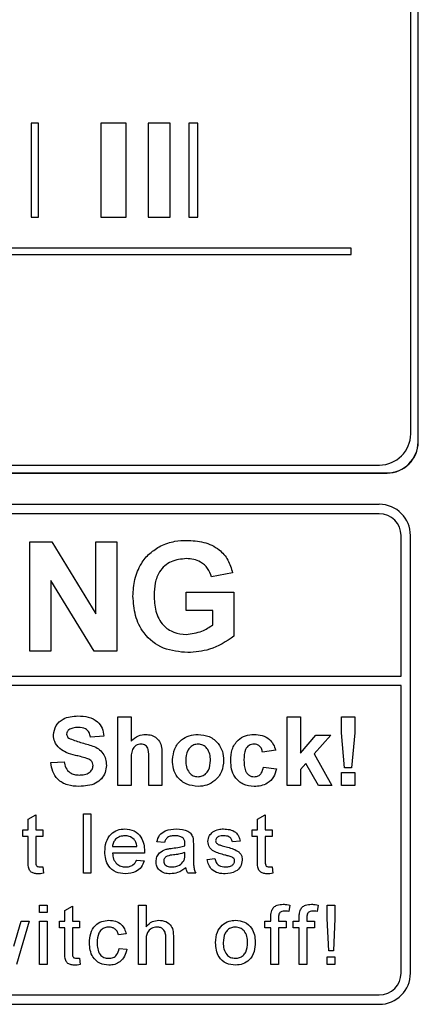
# Paper-space layout 'Blatt3' of a CAD drawing. Header units: millimetres. Extents: x 5 to 418, y 2 to 292.
# Tile 34 of 93: x 114.18 to 116.3, y 198.79 to 204.04. Entities that reach past the tile are written whole.
import ezdxf

# ---------------------------------------------------------------- set-up
doc = ezdxf.new("R2010")
doc.units = ezdxf.units.MM

psp = doc.layouts.new('Blatt3')

# ---------------------------------------------------------------- linework, layer by layer
at = {"color": 7, "linetype": 'Continuous', "lineweight": 25}
for p, q in [((116.264, 201.8325), (116.264, 208.4992)), ((116.3033, 201.7897), (116.3033, 208.5397)), ((116.3045, 201.7897), (116.3045, 208.5397)), ((114.2806, 203.4886), (114.241, 203.4886)), ((114.241, 203.4886), (114.241, 202.9886)), ((114.2806, 202.9886), (114.2806, 203.4886)), ((114.7478, 203.4886), (114.6129, 203.4886)), ((114.6129, 203.4886), (114.6129, 202.9886)), ((114.7478, 202.9886), (114.7478, 203.4886)), ((114.8639, 203.4886), (114.8639, 202.9886)), ((114.9815, 203.4886), (114.8639, 203.4886)), ((114.9815, 202.9886), (114.9815, 203.4886)), ((115.1294, 203.4886), (115.082, 203.4886)), ((115.082, 203.4886), (115.082, 202.9886)), ((115.1294, 202.9886), (115.1294, 203.4886)), ((114.241, 202.9886), (114.2806, 202.9886)), ((114.6129, 202.9886), (114.7478, 202.9886)), ((114.8639, 202.9886), (114.9815, 202.9886)), ((115.082, 202.9886), (115.1294, 202.9886)), ((115.9462, 202.822), (107.7573, 202.822)), ((115.9462, 202.7886), (115.9462, 202.822)), ((107.7573, 202.7886), (115.9462, 202.7886)), ((107.764, 201.6658), (116.0973, 201.6658)), ((107.7212, 201.6242), (116.1378, 201.6242)), ((107.7212, 201.623), (116.1378, 201.623)), ((116.0962, 201.4563), (107.7628, 201.4563)), ((116.0962, 201.4063), (109.8962, 201.4063)), ((114.2336, 201.2563), (114.3508, 201.2563)), ((114.2336, 200.673), (114.2336, 201.2563)), ((114.3508, 201.2563), (114.585, 200.8731)), ((114.585, 200.8731), (114.585, 201.2563)), ((114.585, 201.2563), (114.6972, 201.2563)), ((114.6972, 201.2563), (114.6972, 200.673)), ((116.2128, 200.5398), (116.2128, 201.2897)), ((116.2628, 198.9563), (116.2628, 201.2897)), ((115.3147, 201.0918), (115.2025, 201.0694)), ((114.5765, 200.673), (114.3457, 201.0504)), ((114.3457, 201.0504), (114.3457, 200.673)), ((115.0679, 200.8899), (115.0679, 200.9871)), ((115.0679, 200.9871), (115.3221, 200.9871)), ((115.3221, 200.9871), (115.3221, 200.7528)), ((115.21, 200.8899), (115.0679, 200.8899)), ((115.21, 200.8138), (115.21, 200.8899)), ((114.3457, 200.673), (114.2336, 200.673)), ((114.6972, 200.673), (114.5765, 200.673)), ((109.8962, 200.5398), (116.2128, 200.5398)), ((116.2128, 200.4898), (109.8962, 200.4898)), ((116.2128, 198.9563), (116.2128, 200.4898)), ((114.703, 199.9563), (114.703, 200.323)), ((114.703, 200.323), (114.7735, 200.323)), ((114.7735, 200.323), (114.7735, 200.1933)), ((115.6056, 199.9563), (115.6056, 200.323)), ((115.6056, 200.323), (115.6761, 200.323)), ((115.6761, 200.323), (115.6761, 200.1299)), ((115.8949, 200.323), (115.9654, 200.323)), ((115.8949, 200.2368), (115.8949, 200.323)), ((115.9654, 200.323), (115.9654, 200.2368)), ((114.6278, 200.2196), (114.5573, 200.2149)), ((115.6761, 200.1299), (115.7583, 200.2243)), ((115.8383, 200.2243), (115.7497, 200.1249)), ((115.7583, 200.2243), (115.8383, 200.2243)), ((115.9119, 200.0503), (115.8949, 200.2368)), ((115.9654, 200.2368), (115.9487, 200.0503)), ((115.5445, 200.1444), (115.4739, 200.135)), ((114.7735, 200.0913), (114.7735, 199.9563)), ((114.8675, 199.9563), (114.8675, 200.0986)), ((114.938, 200.1127), (114.938, 199.9563)), ((115.7497, 200.1249), (115.843, 199.9563)), ((114.3457, 200.0786), (114.4162, 200.0833)), ((115.4786, 200.0551), (115.5492, 200.0456)), ((115.7052, 200.0748), (115.6761, 200.0421)), ((115.6761, 200.0421), (115.6761, 199.9563)), ((115.7724, 199.9563), (115.7052, 200.0748)), ((115.9487, 200.0503), (115.9119, 200.0503)), ((115.8949, 200.0268), (115.9654, 200.0268)), ((115.8949, 199.9563), (115.8949, 200.0268)), ((115.9654, 200.0268), (115.9654, 199.9563)), ((114.7735, 199.9563), (114.703, 199.9563)), ((114.938, 199.9563), (114.8675, 199.9563)), ((115.6761, 199.9563), (115.6056, 199.9563)), ((115.843, 199.9563), (115.7724, 199.9563)), ((115.9654, 199.9563), (115.8949, 199.9563)), ((114.2255, 199.7774), (114.2661, 199.8005)), ((114.2255, 199.7211), (114.2255, 199.7774)), ((114.2661, 199.8005), (114.2661, 199.7211)), ((114.5195, 199.8063), (114.56, 199.8063)), ((114.5195, 199.4897), (114.5195, 199.8063)), ((114.56, 199.8063), (114.56, 199.4897)), ((115.4483, 199.7774), (115.4889, 199.8005)), ((115.4483, 199.7211), (115.4483, 199.7774)), ((115.4889, 199.8005), (115.4889, 199.7211)), ((114.1971, 199.6845), (114.1971, 199.7211)), ((114.1971, 199.7211), (114.2255, 199.7211)), ((114.2661, 199.7211), (114.3027, 199.7211)), ((114.3027, 199.7211), (114.3027, 199.6845)), ((115.4199, 199.6845), (115.4199, 199.7211)), ((115.4199, 199.7211), (115.4483, 199.7211)), ((115.4889, 199.7211), (115.5255, 199.7211)), ((115.5255, 199.7211), (115.5255, 199.6845)), ((114.2255, 199.6845), (114.1971, 199.6845)), ((114.2255, 199.5547), (114.2255, 199.6845)), ((114.3027, 199.6845), (114.2661, 199.6845)), ((114.2661, 199.6845), (114.2661, 199.5532)), ((115.4483, 199.6845), (115.4199, 199.6845)), ((115.4483, 199.5547), (115.4483, 199.6845)), ((115.5255, 199.6845), (115.4889, 199.6845)), ((115.4889, 199.6845), (115.4889, 199.5532)), ((114.6745, 199.6318), (114.8045, 199.6318)), ((114.9514, 199.6521), (114.9108, 199.6561)), ((115.1057, 199.6397), (115.1057, 199.5901)), ((115.3542, 199.6602), (115.3136, 199.6561)), ((114.8449, 199.5952), (114.6745, 199.5952)), ((115.0608, 199.5875), (115.061, 199.5993)), ((115.1796, 199.5627), (115.2202, 199.5668)), ((114.3027, 199.5232), (114.3067, 199.4891)), ((114.804, 199.5587), (114.8438, 199.5546)), ((115.5255, 199.5232), (115.5295, 199.4891)), ((114.56, 199.4897), (114.5195, 199.4897)), ((115.1179, 199.4897), (115.0773, 199.4897)), ((114.2864, 199.2786), (114.2864, 199.3192)), ((114.2864, 199.3192), (114.327, 199.3192)), ((114.327, 199.3192), (114.327, 199.2786)), ((114.4212, 199.2902), (114.4618, 199.3133)), ((114.4618, 199.3133), (114.4618, 199.2339)), ((114.8126, 199.0025), (114.8126, 199.3192)), ((114.8126, 199.3192), (114.8532, 199.3192)), ((114.8532, 199.3192), (114.8532, 199.2035)), ((115.6201, 199.3192), (115.6143, 199.2846)), ((115.7711, 199.3192), (115.7654, 199.2846)), ((115.8194, 199.2473), (115.8194, 199.3192)), ((115.8194, 199.3192), (115.86, 199.3192)), ((115.86, 199.3192), (115.86, 199.2473)), ((114.327, 199.2786), (114.2864, 199.2786)), ((114.4212, 199.2339), (114.4212, 199.2902)), ((115.5189, 199.2339), (115.5189, 199.2574)), ((115.5595, 199.2535), (115.5595, 199.2339)), ((115.67, 199.2339), (115.67, 199.2574)), ((115.7106, 199.2535), (115.7106, 199.2339)), ((115.8275, 199.0756), (115.8194, 199.2473)), ((115.86, 199.2473), (115.8519, 199.0756)), ((114.1495, 199.0994), (114.1884, 199.2339)), ((114.2308, 199.2339), (114.1622, 199.0025)), ((114.1884, 199.2339), (114.2308, 199.2339)), ((114.2864, 199.0025), (114.2864, 199.2339)), ((114.2864, 199.2339), (114.327, 199.2339)), ((114.327, 199.2339), (114.327, 199.0025)), ((114.3928, 199.1974), (114.3928, 199.2339)), ((114.3928, 199.2339), (114.4212, 199.2339)), ((114.4212, 199.1974), (114.3928, 199.1974)), ((114.4212, 199.0675), (114.4212, 199.1974)), ((114.4618, 199.2339), (114.4983, 199.2339)), ((114.4618, 199.1974), (114.4618, 199.066)), ((114.4983, 199.1974), (114.4618, 199.1974)), ((114.4983, 199.2339), (114.4983, 199.1974)), ((115.4865, 199.1974), (115.4865, 199.2339)), ((115.4865, 199.2339), (115.5189, 199.2339)), ((115.5189, 199.1974), (115.4865, 199.1974)), ((115.5189, 199.0025), (115.5189, 199.1974)), ((115.5595, 199.2339), (115.6001, 199.2339)), ((115.6001, 199.1974), (115.5595, 199.1974)), ((115.5595, 199.1974), (115.5595, 199.0025)), ((115.6001, 199.2339), (115.6001, 199.1974)), ((115.6375, 199.2339), (115.67, 199.2339)), ((115.6375, 199.1974), (115.6375, 199.2339)), ((115.67, 199.1974), (115.6375, 199.1974)), ((115.67, 199.0025), (115.67, 199.1974)), ((115.7106, 199.2339), (115.7512, 199.2339)), ((115.7512, 199.1974), (115.7106, 199.1974)), ((115.7106, 199.1974), (115.7106, 199.0025)), ((115.7512, 199.2339), (115.7512, 199.1974)), ((114.7468, 199.1649), (114.7062, 199.1608)), ((114.9587, 199.0025), (114.9587, 199.1463)), ((114.9993, 199.1484), (114.9993, 199.0025)), ((114.8532, 199.1266), (114.8532, 199.0025)), ((114.7103, 199.0877), (114.7509, 199.0837)), ((115.8194, 199.0431), (115.86, 199.0431)), ((115.8194, 199.0025), (115.8194, 199.0431)), ((115.8519, 199.0756), (115.8275, 199.0756)), ((115.86, 199.0431), (115.86, 199.0025)), ((114.327, 199.0025), (114.2864, 199.0025)), ((114.4983, 199.036), (114.5024, 199.0019)), ((114.8532, 199.0025), (114.8126, 199.0025)), ((114.9993, 199.0025), (114.9587, 199.0025)), ((115.5595, 199.0025), (115.5189, 199.0025)), ((115.7106, 199.0025), (115.67, 199.0025)), ((115.86, 199.0025), (115.8194, 199.0025)), ((109.8962, 198.8397), (116.0962, 198.8397)), ((107.7628, 198.7897), (116.0962, 198.7897))]:
    psp.add_line(p, q, dxfattribs=at)
at = {"color": 7, "linetype": 'Continuous', "lineweight": 18}
for p, q in [((116.3033, 201.7897), (116.3045, 201.7897)), ((116.1378, 201.6242), (116.1378, 201.623))]:
    psp.add_line(p, q, dxfattribs=at)
at = {"color": 7, "linetype": 'Continuous', "lineweight": 25}
for centre, radius, start, end in [((116.0973, 201.8325), 0.1667, 270, 0), ((116.1378, 201.7897), 0.1667, 270, 0), ((116.1378, 201.7897), 0.1655, 270, 0), ((116.0962, 201.2897), 0.1667, 0, 90), ((116.0962, 201.2897), 0.1167, 0, 90), ((116.0962, 198.9563), 0.1167, 270, 0), ((116.0962, 198.9563), 0.1667, 270, 0)]:
    psp.add_arc(centre, radius, start, end, dxfattribs=at)
for points, knots in [([(114.9317, 201.2349), (114.9566, 201.2447), (115.001, 201.262), (115.0486, 201.2633), (115.0696, 201.2638)], [0, 0, 0, 0, 0.559238, 1, 1, 1, 1]), ([(115.0696, 201.2638), (115.1003, 201.2624), (115.1616, 201.2595), (115.2411, 201.2223), (115.294, 201.1613), (115.3078, 201.115), (115.3147, 201.0918)], [0, 0, 0, 0, 0.280674, 0.55986, 0.779759, 1, 1, 1, 1]), ([(114.7837, 200.9667), (114.7856, 200.9969), (114.7893, 201.0572), (114.8219, 201.1361), (114.8707, 201.1979), (114.9114, 201.2226), (114.9317, 201.2349)], [0, 0, 0, 0, 0.2801464, 0.5599799, 0.7799444, 1, 1, 1, 1]), ([(115.0681, 201.1666), (115.0403, 201.164), (114.9847, 201.1588), (114.9237, 201.1041), (114.8988, 201.0365), (114.8968, 200.9932), (114.8959, 200.9714)], [0, 0, 0, 0, 0.279802, 0.558331, 0.778826, 1, 1, 1, 1]), ([(115.2025, 201.0694), (115.1965, 201.0852), (115.1846, 201.1167), (115.1481, 201.1484), (115.1077, 201.1645), (115.0813, 201.1659), (115.0681, 201.1666)], [0, 0, 0, 0, 0.279821, 0.559279, 0.779466, 1, 1, 1, 1]), ([(115.0759, 200.6655), (115.0315, 200.6695), (114.9428, 200.6774), (114.8405, 200.7575), (114.7919, 200.8625), (114.7864, 200.9319), (114.7837, 200.9667)], [0, 0, 0, 0, 0.280091, 0.558748, 0.779191, 1, 1, 1, 1]), ([(114.8959, 200.9714), (114.8972, 200.9428), (114.8999, 200.8856), (114.9372, 200.8119), (115.0002, 200.7688), (115.0453, 200.7648), (115.0679, 200.7627)], [0, 0, 0, 0, 0.2810362, 0.5600061, 0.7797692, 1, 1, 1, 1]), ([(115.0679, 200.7627), (115.0966, 200.7664), (115.148, 200.7729), (115.191, 200.8013), (115.21, 200.8138)], [0, 0, 0, 0, 0.559098, 1, 1, 1, 1]), ([(115.3221, 200.7528), (115.28, 200.7252), (115.2047, 200.6759), (115.1153, 200.6687), (115.0759, 200.6655)], [0, 0, 0, 0, 0.558963, 1, 1, 1, 1]), ([(114.3598, 200.2264), (114.3626, 200.2437), (114.3683, 200.2784), (114.4179, 200.3222), (114.463, 200.3256), (114.4905, 200.3277)], [0, 0, 0, 0, 0.279748, 0.559362, 1, 1, 1, 1]), ([(114.4905, 200.3277), (114.5089, 200.3269), (114.5457, 200.3253), (114.5934, 200.3024), (114.6225, 200.2629), (114.626, 200.234), (114.6278, 200.2196)], [0, 0, 0, 0, 0.281015, 0.560109, 0.779825, 1, 1, 1, 1]), ([(114.4419, 200.2536), (114.4382, 200.2502), (114.4315, 200.2441), (114.4307, 200.2352), (114.4303, 200.2313)], [0, 0, 0, 0, 0.5587579, 1, 1, 1, 1]), ([(114.4914, 200.2666), (114.4815, 200.2663), (114.464, 200.2657), (114.4486, 200.2573), (114.4419, 200.2536)], [0, 0, 0, 0, 0.560544, 1, 1, 1, 1]), ([(114.5573, 200.2149), (114.5554, 200.2235), (114.5517, 200.2406), (114.5287, 200.2647), (114.5055, 200.2659), (114.4914, 200.2666)], [0, 0, 0, 0, 0.281521, 0.560305, 1, 1, 1, 1]), ([(114.3937, 200.1533), (114.3829, 200.165), (114.3636, 200.1859), (114.361, 200.214), (114.3598, 200.2264)], [0, 0, 0, 0, 0.559266, 1, 1, 1, 1]), ([(114.4303, 200.2313), (114.431, 200.2266), (114.4323, 200.218), (114.4385, 200.2121), (114.4412, 200.2095)], [0, 0, 0, 0, 0.5584796, 1, 1, 1, 1]), ([(114.4412, 200.2095), (114.4621, 200.2011), (114.5039, 200.1843), (114.5593, 200.1729), (114.6005, 200.1534), (114.625, 200.1293), (114.64, 200.098), (114.6413, 200.0754), (114.6419, 200.0641)], [0, 0, 0, 0, 0.249423, 0.500053, 0.625203, 0.750142, 0.874918, 1, 1, 1, 1]), ([(114.7735, 200.1933), (114.786, 200.2046), (114.8084, 200.2249), (114.8383, 200.2277), (114.8514, 200.229)], [0, 0, 0, 0, 0.559408, 1, 1, 1, 1]), ([(114.8514, 200.229), (114.8618, 200.2281), (114.8826, 200.2265), (114.9112, 200.2117), (114.9387, 200.1739), (114.9383, 200.1379), (114.938, 200.1127)], [0, 0, 0, 0, 0.187232, 0.374201, 0.560543, 1, 1, 1, 1]), ([(114.9945, 200.0941), (114.997, 200.114), (115.002, 200.1539), (115.0369, 200.2005), (115.0834, 200.2251), (115.1148, 200.2277), (115.1306, 200.229)], [0, 0, 0, 0, 0.27995, 0.559147, 0.779424, 1, 1, 1, 1]), ([(115.1306, 200.229), (115.151, 200.227), (115.1919, 200.2229), (115.2375, 200.1854), (115.2636, 200.1391), (115.2659, 200.1071), (115.2671, 200.091)], [0, 0, 0, 0, 0.279785, 0.559124, 0.779388, 1, 1, 1, 1]), ([(115.3047, 200.0901), (115.3059, 200.1099), (115.3084, 200.1495), (115.3382, 200.1984), (115.383, 200.2256), (115.4141, 200.2278), (115.4296, 200.229)], [0, 0, 0, 0, 0.280707, 0.559643, 0.779504, 1, 1, 1, 1]), ([(115.4296, 200.229), (115.4442, 200.2282), (115.4733, 200.2267), (115.5103, 200.207), (115.5334, 200.1768), (115.5408, 200.1552), (115.5445, 200.1444)], [0, 0, 0, 0, 0.280457, 0.559337, 0.779383, 1, 1, 1, 1]), ([(114.4775, 200.1173), (114.4607, 200.1216), (114.4308, 200.1291), (114.405, 200.1459), (114.3937, 200.1533)], [0, 0, 0, 0, 0.560768, 1, 1, 1, 1]), ([(114.8271, 200.1773), (114.8223, 200.177), (114.8127, 200.1763), (114.7994, 200.1702), (114.7883, 200.1608), (114.7737, 200.1355), (114.7736, 200.1109), (114.7735, 200.0913)], [0, 0, 0, 0, 0.12527, 0.250505, 0.375684, 0.500963, 1, 1, 1, 1]), ([(114.8675, 200.0986), (114.8683, 200.1157), (114.8693, 200.1372), (114.8606, 200.1615), (114.8516, 200.1708), (114.8399, 200.1765), (114.8314, 200.177), (114.8271, 200.1773)], [0, 0, 0, 0, 0.500563, 0.625443, 0.750179, 0.874937, 1, 1, 1, 1]), ([(115.1309, 200.1773), (115.1233, 200.1765), (115.1079, 200.175), (115.0887, 200.1615), (115.0681, 200.1348), (115.0663, 200.1087), (115.065, 200.0903)], [0, 0, 0, 0, 0.186985, 0.373878, 0.561022, 1, 1, 1, 1]), ([(115.1966, 200.0908), (115.1961, 200.1022), (115.195, 200.125), (115.181, 200.1542), (115.1578, 200.174), (115.1399, 200.1762), (115.1309, 200.1773)], [0, 0, 0, 0, 0.281043, 0.560553, 0.78042, 1, 1, 1, 1]), ([(115.4291, 200.1773), (115.4244, 200.177), (115.4151, 200.1764), (115.402, 200.1705), (115.3914, 200.1612), (115.3763, 200.1373), (115.3757, 200.1134), (115.3752, 200.0943)], [0, 0, 0, 0, 0.125319, 0.250544, 0.375796, 0.501063, 1, 1, 1, 1]), ([(115.4739, 200.135), (115.4726, 200.1412), (115.47, 200.1537), (115.4589, 200.1684), (115.4441, 200.1763), (115.4341, 200.177), (115.4291, 200.1773)], [0, 0, 0, 0, 0.280561, 0.559648, 0.7796, 1, 1, 1, 1]), ([(114.537, 200.1014), (114.5259, 200.1046), (114.5062, 200.1103), (114.4863, 200.1152), (114.4775, 200.1173)], [0, 0, 0, 0, 0.559956, 1, 1, 1, 1]), ([(114.5714, 200.0634), (114.5708, 200.0686), (114.5698, 200.079), (114.557, 200.0936), (114.5446, 200.0984), (114.537, 200.1014)], [0, 0, 0, 0, 0.279779, 0.559088, 1, 1, 1, 1]), ([(115.131, 199.9516), (115.1102, 199.954), (115.0687, 199.9587), (115.02, 199.9953), (114.9972, 200.045), (114.9954, 200.0777), (114.9945, 200.0941)], [0, 0, 0, 0, 0.280145, 0.558899, 0.779053, 1, 1, 1, 1]), ([(115.065, 200.0903), (115.0655, 200.0788), (115.0665, 200.0559), (115.0806, 200.0265), (115.1038, 200.0066), (115.1219, 200.0044), (115.1309, 200.0033)], [0, 0, 0, 0, 0.281015, 0.560464, 0.780394, 1, 1, 1, 1]), ([(115.1309, 200.0033), (115.1386, 200.0041), (115.154, 200.0056), (115.1733, 200.0192), (115.1935, 200.0462), (115.1953, 200.0724), (115.1966, 200.0908)], [0, 0, 0, 0, 0.18693, 0.373819, 0.560978, 1, 1, 1, 1]), ([(115.2671, 200.091), (115.2651, 200.0706), (115.2611, 200.0297), (115.2249, 199.9831), (115.1792, 199.9555), (115.1471, 199.9529), (115.131, 199.9516)], [0, 0, 0, 0, 0.2799239, 0.5593671, 0.7795157, 1, 1, 1, 1]), ([(115.4291, 199.9516), (115.4093, 199.9536), (115.3697, 199.9575), (115.3268, 199.9964), (115.3071, 200.0437), (115.3055, 200.0746), (115.3047, 200.0901)], [0, 0, 0, 0, 0.279707, 0.558485, 0.778934, 1, 1, 1, 1]), ([(115.3752, 200.0943), (115.3757, 200.0738), (115.3762, 200.0483), (115.3909, 200.0217), (115.4018, 200.0112), (115.4156, 200.0044), (115.4256, 200.0037), (115.4306, 200.0033)], [0, 0, 0, 0, 0.499313, 0.62455, 0.749763, 0.874784, 1, 1, 1, 1]), ([(114.496, 199.9516), (114.4754, 199.9527), (114.4343, 199.9548), (114.3824, 199.9846), (114.3542, 200.0308), (114.3485, 200.0626), (114.3457, 200.0786)], [0, 0, 0, 0, 0.280715, 0.55934, 0.779309, 1, 1, 1, 1]), ([(114.4162, 200.0833), (114.4188, 200.0724), (114.424, 200.0506), (114.4446, 200.0255), (114.4716, 200.0142), (114.4891, 200.0132), (114.4979, 200.0127)], [0, 0, 0, 0, 0.280582, 0.559152, 0.779251, 1, 1, 1, 1]), ([(114.6419, 200.0641), (114.6405, 200.0512), (114.6377, 200.0254), (114.617, 199.9914), (114.5715, 199.9563), (114.5271, 199.9536), (114.496, 199.9516)], [0, 0, 0, 0, 0.186966, 0.374006, 0.560967, 1, 1, 1, 1]), ([(114.4979, 200.0127), (114.5072, 200.0131), (114.5258, 200.0139), (114.5502, 200.0238), (114.5678, 200.0415), (114.5702, 200.0561), (114.5714, 200.0634)], [0, 0, 0, 0, 0.2812281, 0.5610076, 0.7810985, 1, 1, 1, 1]), ([(115.5492, 200.0456), (115.5447, 200.0306), (115.5358, 200.0005), (115.5041, 199.9681), (115.466, 199.9534), (115.4414, 199.9522), (115.4291, 199.9516)], [0, 0, 0, 0, 0.280244, 0.559157, 0.779326, 1, 1, 1, 1]), ([(115.4306, 200.0033), (115.438, 200.0041), (115.4527, 200.0057), (115.4725, 200.0251), (115.4763, 200.0437), (115.4786, 200.0551)], [0, 0, 0, 0, 0.28016, 0.558978, 1, 1, 1, 1]), ([(114.6339, 199.6034), (114.6349, 199.6206), (114.637, 199.6548), (114.6626, 199.697), (114.7005, 199.7217), (114.7274, 199.724), (114.7409, 199.7251)], [0, 0, 0, 0, 0.280748, 0.559775, 0.779666, 1, 1, 1, 1]), ([(114.7409, 199.7251), (114.7577, 199.7232), (114.7913, 199.7193), (114.827, 199.6854), (114.843, 199.645), (114.8444, 199.6188), (114.845, 199.6056)], [0, 0, 0, 0, 0.279366, 0.558398, 0.778885, 1, 1, 1, 1]), ([(114.9108, 199.6561), (114.9145, 199.6687), (114.922, 199.6938), (114.962, 199.7219), (114.9953, 199.7239), (115.0157, 199.7251)], [0, 0, 0, 0, 0.28043, 0.559303, 1, 1, 1, 1]), ([(115.0157, 199.7251), (115.0368, 199.724), (115.0663, 199.7224), (115.0966, 199.6982), (115.1014, 199.6823), (115.1037, 199.6744)], [0, 0, 0, 0, 0.559253, 0.779195, 1, 1, 1, 1]), ([(115.2091, 199.7089), (115.219, 199.7142), (115.2368, 199.7237), (115.2569, 199.7247), (115.2657, 199.7251)], [0, 0, 0, 0, 0.5589377, 1, 1, 1, 1]), ([(115.2657, 199.7251), (115.2771, 199.7245), (115.2998, 199.7231), (115.3302, 199.7107), (115.3489, 199.6867), (115.3524, 199.669), (115.3542, 199.6602)], [0, 0, 0, 0, 0.280737, 0.560427, 0.77945, 1, 1, 1, 1]), ([(114.7407, 199.6886), (114.7316, 199.6878), (114.7135, 199.6863), (114.6917, 199.6723), (114.6778, 199.653), (114.6756, 199.6388), (114.6745, 199.6318)], [0, 0, 0, 0, 0.28019, 0.559728, 0.779642, 1, 1, 1, 1]), ([(114.7895, 199.6692), (114.7815, 199.6756), (114.767, 199.687), (114.7488, 199.6881), (114.7407, 199.6886)], [0, 0, 0, 0, 0.558512, 1, 1, 1, 1]), ([(114.8045, 199.6318), (114.8034, 199.6395), (114.8015, 199.6533), (114.7932, 199.6643), (114.7895, 199.6692)], [0, 0, 0, 0, 0.560674, 1, 1, 1, 1]), ([(115.0084, 199.6886), (115.0015, 199.6884), (114.9877, 199.6879), (114.9685, 199.6819), (114.9568, 199.6675), (114.9532, 199.6572), (114.9514, 199.6521)], [0, 0, 0, 0, 0.280855, 0.559751, 0.7795, 1, 1, 1, 1]), ([(115.0506, 199.6764), (115.0432, 199.6806), (115.0301, 199.6881), (115.015, 199.6885), (115.0084, 199.6886)], [0, 0, 0, 0, 0.557871, 1, 1, 1, 1]), ([(115.061, 199.6453), (115.0609, 199.6518), (115.0606, 199.6633), (115.0536, 199.6724), (115.0506, 199.6764)], [0, 0, 0, 0, 0.561903, 1, 1, 1, 1]), ([(115.1037, 199.6744), (115.1044, 199.6679), (115.1057, 199.6564), (115.1057, 199.6448), (115.1057, 199.6397)], [0, 0, 0, 0, 0.5598174, 1, 1, 1, 1]), ([(115.1836, 199.658), (115.1852, 199.6692), (115.1879, 199.6893), (115.2026, 199.7029), (115.2091, 199.7089)], [0, 0, 0, 0, 0.558927, 1, 1, 1, 1]), ([(115.2687, 199.6886), (115.2589, 199.6884), (115.2441, 199.688), (115.2301, 199.6777), (115.2249, 199.6694), (115.2245, 199.6646), (115.2242, 199.6621)], [0, 0, 0, 0, 0.49977, 0.749095, 0.874592, 1, 1, 1, 1]), ([(115.3136, 199.6561), (115.3121, 199.6617), (115.3092, 199.6729), (115.2927, 199.6869), (115.2778, 199.688), (115.2687, 199.6886)], [0, 0, 0, 0, 0.280304, 0.560237, 1, 1, 1, 1]), ([(114.9068, 199.551), (114.9076, 199.5595), (114.9094, 199.5766), (114.9272, 199.6032), (114.9479, 199.6116), (114.9606, 199.6167)], [0, 0, 0, 0, 0.280458, 0.560983, 1, 1, 1, 1]), ([(114.9606, 199.6167), (114.9667, 199.618), (114.9778, 199.6205), (114.989, 199.6219), (114.9939, 199.6225)], [0, 0, 0, 0, 0.559918, 1, 1, 1, 1]), ([(114.9939, 199.6225), (115.0066, 199.6241), (115.0292, 199.627), (115.0512, 199.6331), (115.0608, 199.6358)], [0, 0, 0, 0, 0.560185, 1, 1, 1, 1]), ([(115.0608, 199.6358), (115.0609, 199.6376), (115.0609, 199.6407), (115.061, 199.6439), (115.061, 199.6453)], [0, 0, 0, 0, 0.560023, 1, 1, 1, 1]), ([(115.2737, 199.5856), (115.2531, 199.5909), (115.2274, 199.5974), (115.2011, 199.6151), (115.1875, 199.6316), (115.1852, 199.6475), (115.1836, 199.658)], [0, 0, 0, 0, 0.501321, 0.626592, 0.751817, 1, 1, 1, 1]), ([(115.2242, 199.6621), (115.2245, 199.6597), (115.2249, 199.6553), (115.2274, 199.6516), (115.2285, 199.65)], [0, 0, 0, 0, 0.559236, 1, 1, 1, 1]), ([(115.2285, 199.65), (115.2307, 199.6478), (115.2346, 199.6439), (115.2396, 199.6417), (115.2419, 199.6408)], [0, 0, 0, 0, 0.559084, 1, 1, 1, 1]), ([(115.2419, 199.6408), (115.2476, 199.639), (115.2578, 199.6359), (115.2681, 199.6331), (115.2726, 199.6319)], [0, 0, 0, 0, 0.559965, 1, 1, 1, 1]), ([(115.2726, 199.6319), (115.2936, 199.6265), (115.32, 199.6197), (115.3478, 199.6027), (115.3587, 199.5905), (115.3654, 199.5754), (115.366, 199.5646), (115.3663, 199.5592)], [0, 0, 0, 0, 0.500446, 0.625396, 0.750274, 0.875069, 1, 1, 1, 1]), ([(114.743, 199.4856), (114.7259, 199.4871), (114.6918, 199.4902), (114.6536, 199.5225), (114.636, 199.5633), (114.6346, 199.59), (114.6339, 199.6034)], [0, 0, 0, 0, 0.279952, 0.558661, 0.778994, 1, 1, 1, 1]), ([(114.6745, 199.5952), (114.6758, 199.5847), (114.6783, 199.5638), (114.6953, 199.5387), (114.7189, 199.5242), (114.7354, 199.5228), (114.7437, 199.5221)], [0, 0, 0, 0, 0.280633, 0.559687, 0.779661, 1, 1, 1, 1]), ([(114.845, 199.6056), (114.845, 199.6037), (114.845, 199.6002), (114.8449, 199.5967), (114.8449, 199.5952)], [0, 0, 0, 0, 0.559999, 1, 1, 1, 1]), ([(114.9999, 199.5867), (114.9884, 199.5854), (114.9739, 199.5839), (114.9586, 199.5757), (114.9524, 199.5696), (114.9482, 199.5619), (114.9476, 199.5562), (114.9474, 199.5533)], [0, 0, 0, 0, 0.50028, 0.625326, 0.750269, 0.875147, 1, 1, 1, 1]), ([(115.061, 199.5993), (115.0498, 199.5961), (115.0297, 199.5905), (115.009, 199.5878), (114.9999, 199.5867)], [0, 0, 0, 0, 0.55976, 1, 1, 1, 1]), ([(115.0548, 199.5554), (115.0569, 199.5612), (115.0607, 199.5716), (115.0608, 199.5826), (115.0608, 199.5875)], [0, 0, 0, 0, 0.5589946, 1, 1, 1, 1]), ([(115.1057, 199.5901), (115.1057, 199.5786), (115.1058, 199.5595), (115.1066, 199.533), (115.1093, 199.5105), (115.115, 199.4966), (115.1179, 199.4897)], [0, 0, 0, 0, 0.340206, 0.560339, 0.780175, 1, 1, 1, 1]), ([(115.2757, 199.4856), (115.2629, 199.4862), (115.2373, 199.4874), (115.2045, 199.505), (115.1862, 199.5333), (115.1818, 199.5529), (115.1796, 199.5627)], [0, 0, 0, 0, 0.280739, 0.559297, 0.779311, 1, 1, 1, 1]), ([(115.2202, 199.5668), (115.2218, 199.5595), (115.2251, 199.5449), (115.2448, 199.5248), (115.2642, 199.5231), (115.2761, 199.5221)], [0, 0, 0, 0, 0.281314, 0.561069, 1, 1, 1, 1]), ([(115.3118, 199.5738), (115.3048, 199.5764), (115.2923, 199.581), (115.2794, 199.5842), (115.2737, 199.5856)], [0, 0, 0, 0, 0.559788, 1, 1, 1, 1]), ([(115.3257, 199.5551), (115.3255, 199.5574), (115.325, 199.562), (115.3201, 199.569), (115.315, 199.572), (115.3118, 199.5738)], [0, 0, 0, 0, 0.279757, 0.559839, 1, 1, 1, 1]), ([(114.2781, 199.4856), (114.2717, 199.4858), (114.259, 199.4863), (114.2407, 199.4937), (114.2232, 199.5169), (114.2245, 199.5391), (114.2255, 199.5547)], [0, 0, 0, 0, 0.187433, 0.373821, 0.559462, 1, 1, 1, 1]), ([(114.2661, 199.5532), (114.2656, 199.5456), (114.265, 199.5361), (114.2713, 199.5268), (114.2774, 199.5225), (114.283, 199.5223), (114.2867, 199.5221)], [0, 0, 0, 0, 0.499596, 0.625239, 0.750354, 1, 1, 1, 1]), ([(114.2867, 199.5221), (114.2897, 199.5222), (114.295, 199.5224), (114.3003, 199.5229), (114.3027, 199.5232)], [0, 0, 0, 0, 0.559965, 1, 1, 1, 1]), ([(114.8438, 199.5546), (114.8392, 199.5431), (114.8301, 199.5201), (114.7947, 199.4905), (114.7626, 199.4875), (114.743, 199.4856)], [0, 0, 0, 0, 0.280613, 0.560833, 1, 1, 1, 1]), ([(114.7437, 199.5221), (114.7507, 199.5225), (114.7646, 199.5234), (114.7886, 199.5334), (114.7982, 199.5491), (114.804, 199.5587)], [0, 0, 0, 0, 0.281282, 0.561906, 1, 1, 1, 1]), ([(114.9825, 199.4856), (114.9719, 199.4862), (114.9508, 199.4874), (114.9245, 199.5028), (114.9089, 199.5261), (114.9075, 199.5427), (114.9068, 199.551)], [0, 0, 0, 0, 0.280815, 0.55969, 0.779696, 1, 1, 1, 1]), ([(114.9474, 199.5533), (114.9478, 199.5495), (114.9486, 199.5419), (114.9558, 199.5326), (114.9698, 199.5235), (114.9827, 199.5227), (114.9918, 199.5221)], [0, 0, 0, 0, 0.186565, 0.373467, 0.560613, 1, 1, 1, 1]), ([(115.0651, 199.5181), (115.0512, 199.5078), (115.0265, 199.4893), (114.9959, 199.4867), (114.9825, 199.4856)], [0, 0, 0, 0, 0.559971, 1, 1, 1, 1]), ([(114.9918, 199.5221), (115.006, 199.5239), (115.0316, 199.5271), (115.0477, 199.5467), (115.0548, 199.5554)], [0, 0, 0, 0, 0.559758, 1, 1, 1, 1]), ([(115.0773, 199.4897), (115.074, 199.4946), (115.0683, 199.5034), (115.0661, 199.5136), (115.0651, 199.5181)], [0, 0, 0, 0, 0.5596973, 1, 1, 1, 1]), ([(115.3663, 199.5592), (115.3644, 199.547), (115.3605, 199.5227), (115.3265, 199.4911), (115.295, 199.4877), (115.2757, 199.4856)], [0, 0, 0, 0, 0.279926, 0.560038, 1, 1, 1, 1]), ([(115.2761, 199.5221), (115.2823, 199.5224), (115.2947, 199.5228), (115.3112, 199.5289), (115.3232, 199.5405), (115.3249, 199.5502), (115.3257, 199.5551)], [0, 0, 0, 0, 0.2811877, 0.5609523, 0.7810946, 1, 1, 1, 1]), ([(115.5009, 199.4856), (115.4945, 199.4858), (115.4818, 199.4863), (115.4635, 199.4937), (115.446, 199.5169), (115.4474, 199.5391), (115.4483, 199.5547)], [0, 0, 0, 0, 0.187433, 0.373821, 0.559462, 1, 1, 1, 1]), ([(115.4889, 199.5532), (115.4884, 199.5456), (115.4878, 199.5361), (115.4941, 199.5268), (115.5002, 199.5225), (115.5058, 199.5223), (115.5096, 199.5221)], [0, 0, 0, 0, 0.499596, 0.625239, 0.750354, 1, 1, 1, 1]), ([(115.5096, 199.5221), (115.5125, 199.5222), (115.5179, 199.5224), (115.5231, 199.5229), (115.5255, 199.5232)], [0, 0, 0, 0, 0.559965, 1, 1, 1, 1]), ([(114.3067, 199.4891), (114.3014, 199.488), (114.292, 199.4862), (114.2823, 199.4858), (114.2781, 199.4856)], [0, 0, 0, 0, 0.560078, 1, 1, 1, 1]), ([(115.5295, 199.4891), (115.5242, 199.488), (115.5148, 199.4862), (115.5052, 199.4858), (115.5009, 199.4856)], [0, 0, 0, 0, 0.560078, 1, 1, 1, 1]), ([(115.5233, 199.2905), (115.5267, 199.2965), (115.5336, 199.3085), (115.5555, 199.3216), (115.5733, 199.3226), (115.5842, 199.3232)], [0, 0, 0, 0, 0.279458, 0.559661, 1, 1, 1, 1]), ([(115.5842, 199.3232), (115.5909, 199.3229), (115.603, 199.3224), (115.6149, 199.3202), (115.6201, 199.3192)], [0, 0, 0, 0, 0.559945, 1, 1, 1, 1]), ([(115.6743, 199.2905), (115.6777, 199.2965), (115.6846, 199.3085), (115.7065, 199.3216), (115.7243, 199.3226), (115.7352, 199.3232)], [0, 0, 0, 0, 0.279458, 0.559661, 1, 1, 1, 1]), ([(115.7352, 199.3232), (115.7419, 199.3229), (115.754, 199.3224), (115.7659, 199.3202), (115.7711, 199.3192)], [0, 0, 0, 0, 0.559945, 1, 1, 1, 1]), ([(115.5189, 199.2574), (115.519, 199.2637), (115.519, 199.275), (115.522, 199.2858), (115.5233, 199.2905)], [0, 0, 0, 0, 0.56037, 1, 1, 1, 1]), ([(115.5916, 199.2867), (115.5866, 199.2865), (115.5766, 199.2862), (115.5634, 199.2784), (115.56, 199.2653), (115.5597, 199.2574), (115.5595, 199.2535)], [0, 0, 0, 0, 0.281469, 0.557719, 0.778516, 1, 1, 1, 1]), ([(115.6143, 199.2846), (115.6101, 199.2853), (115.6026, 199.2864), (115.595, 199.2866), (115.5916, 199.2867)], [0, 0, 0, 0, 0.559924, 1, 1, 1, 1]), ([(115.67, 199.2574), (115.67, 199.2637), (115.6701, 199.275), (115.673, 199.2858), (115.6743, 199.2905)], [0, 0, 0, 0, 0.56037, 1, 1, 1, 1]), ([(115.7427, 199.2867), (115.7376, 199.2865), (115.7276, 199.2862), (115.7144, 199.2784), (115.711, 199.2653), (115.7107, 199.2574), (115.7106, 199.2535)], [0, 0, 0, 0, 0.281469, 0.557719, 0.778516, 1, 1, 1, 1]), ([(115.7654, 199.2846), (115.7612, 199.2853), (115.7536, 199.2864), (115.746, 199.2866), (115.7427, 199.2867)], [0, 0, 0, 0, 0.559924, 1, 1, 1, 1]), ([(114.5519, 199.1173), (114.553, 199.1341), (114.555, 199.1676), (114.5779, 199.2109), (114.6162, 199.234), (114.6426, 199.2367), (114.6558, 199.238)], [0, 0, 0, 0, 0.280838, 0.55968, 0.779579, 1, 1, 1, 1]), ([(114.656, 199.2014), (114.6486, 199.2008), (114.6338, 199.1996), (114.6144, 199.1877), (114.5946, 199.1615), (114.5934, 199.1362), (114.5925, 199.1184)], [0, 0, 0, 0, 0.187089, 0.37388, 0.56073, 1, 1, 1, 1]), ([(114.6558, 199.238), (114.6678, 199.2371), (114.6918, 199.2355), (114.7214, 199.2177), (114.7398, 199.1923), (114.7445, 199.174), (114.7468, 199.1649)], [0, 0, 0, 0, 0.280267, 0.559439, 0.779535, 1, 1, 1, 1]), ([(114.7062, 199.1608), (114.7042, 199.1671), (114.7001, 199.1796), (114.687, 199.1931), (114.6715, 199.2004), (114.6612, 199.2011), (114.656, 199.2014)], [0, 0, 0, 0, 0.280213, 0.559476, 0.779649, 1, 1, 1, 1]), ([(114.8532, 199.2035), (114.8637, 199.2144), (114.8825, 199.234), (114.9093, 199.2367), (114.921, 199.238)], [0, 0, 0, 0, 0.559341, 1, 1, 1, 1]), ([(114.9119, 199.2014), (114.9018, 199.2), (114.8817, 199.1971), (114.8543, 199.1696), (114.8536, 199.1429), (114.8532, 199.1266)], [0, 0, 0, 0, 0.280205, 0.55932, 1, 1, 1, 1]), ([(114.9587, 199.1463), (114.9584, 199.154), (114.9578, 199.1694), (114.948, 199.1897), (114.9302, 199.2002), (114.918, 199.201), (114.9119, 199.2014)], [0, 0, 0, 0, 0.281222, 0.559777, 0.779378, 1, 1, 1, 1]), ([(114.921, 199.238), (114.9339, 199.2369), (114.9594, 199.2347), (114.9895, 199.2108), (114.9986, 199.1784), (114.9991, 199.1584), (114.9993, 199.1484)], [0, 0, 0, 0, 0.280318, 0.55834, 0.778554, 1, 1, 1, 1]), ([(115.2242, 199.1182), (115.2252, 199.1381), (115.2268, 199.1735), (115.2492, 199.2006), (115.2591, 199.2125)], [0, 0, 0, 0, 0.560963, 1, 1, 1, 1]), ([(115.2591, 199.2125), (115.2711, 199.2208), (115.2925, 199.2357), (115.3185, 199.2373), (115.3299, 199.238)], [0, 0, 0, 0, 0.559033, 1, 1, 1, 1]), ([(115.3299, 199.2014), (115.3225, 199.2008), (115.3076, 199.1995), (115.2882, 199.1874), (115.2677, 199.1617), (115.266, 199.1362), (115.2648, 199.1183)], [0, 0, 0, 0, 0.187137, 0.374025, 0.561097, 1, 1, 1, 1]), ([(115.3299, 199.238), (115.3466, 199.2361), (115.3798, 199.2325), (115.416, 199.2), (115.4333, 199.1605), (115.4347, 199.1345), (115.4353, 199.1214)], [0, 0, 0, 0, 0.279556, 0.5586, 0.778991, 1, 1, 1, 1]), ([(115.3948, 199.1195), (115.3943, 199.1306), (115.3933, 199.1525), (115.379, 199.1806), (115.3559, 199.1986), (115.3386, 199.2005), (115.3299, 199.2014)], [0, 0, 0, 0, 0.281064, 0.560316, 0.780174, 1, 1, 1, 1]), ([(114.6558, 198.9984), (114.639, 199.0002), (114.6054, 199.0037), (114.5695, 199.0375), (114.5538, 199.0779), (114.5525, 199.1042), (114.5519, 199.1173)], [0, 0, 0, 0, 0.279595, 0.558341, 0.778834, 1, 1, 1, 1]), ([(114.5925, 199.1184), (114.5929, 199.1074), (114.5937, 199.0855), (114.6052, 199.0561), (114.6284, 199.0376), (114.6458, 199.0359), (114.6544, 199.035)], [0, 0, 0, 0, 0.281276, 0.560536, 0.78011, 1, 1, 1, 1]), ([(115.3299, 198.9984), (115.3129, 199.0002), (115.279, 199.0038), (115.2421, 199.0374), (115.2262, 199.0784), (115.2249, 199.1049), (115.2242, 199.1182)], [0, 0, 0, 0, 0.279616, 0.558371, 0.778858, 1, 1, 1, 1]), ([(115.2648, 199.1183), (115.2653, 199.1072), (115.2663, 199.0849), (115.28, 199.0559), (115.3036, 199.0378), (115.3211, 199.0359), (115.3299, 199.035)], [0, 0, 0, 0, 0.281129, 0.560384, 0.780159, 1, 1, 1, 1]), ([(115.4353, 199.1214), (115.4348, 199.1042), (115.4336, 199.0698), (115.4089, 199.0265), (115.3703, 199.0025), (115.3434, 198.9998), (115.3299, 198.9984)], [0, 0, 0, 0, 0.281033, 0.559513, 0.779602, 1, 1, 1, 1]), ([(115.3299, 199.035), (115.3374, 199.0356), (115.3525, 199.037), (115.3718, 199.0495), (115.3922, 199.0757), (115.3937, 199.1015), (115.3948, 199.1195)], [0, 0, 0, 0, 0.187044, 0.373945, 0.560983, 1, 1, 1, 1]), ([(114.4738, 198.9984), (114.4674, 198.9987), (114.4547, 198.9991), (114.4364, 199.0065), (114.4188, 199.0297), (114.4202, 199.0519), (114.4212, 199.0675)], [0, 0, 0, 0, 0.187433, 0.373821, 0.559462, 1, 1, 1, 1]), ([(114.4618, 199.066), (114.4613, 199.0584), (114.4606, 199.0489), (114.4669, 199.0397), (114.4731, 199.0354), (114.4787, 199.0351), (114.4824, 199.035)], [0, 0, 0, 0, 0.499596, 0.625239, 0.750354, 1, 1, 1, 1]), ([(114.6544, 199.035), (114.6624, 199.0357), (114.6782, 199.0372), (114.7024, 199.055), (114.7073, 199.0753), (114.7103, 199.0877)], [0, 0, 0, 0, 0.280899, 0.560906, 1, 1, 1, 1]), ([(114.7509, 199.0837), (114.7479, 199.0708), (114.7419, 199.0452), (114.7172, 199.0167), (114.6868, 199.0007), (114.6662, 198.9992), (114.6558, 198.9984)], [0, 0, 0, 0, 0.280202, 0.55951, 0.779586, 1, 1, 1, 1]), ([(114.5024, 199.0019), (114.4971, 199.0009), (114.4877, 198.999), (114.478, 198.9986), (114.4738, 198.9984)], [0, 0, 0, 0, 0.560078, 1, 1, 1, 1]), ([(114.4824, 199.035), (114.4854, 199.0351), (114.4907, 199.0352), (114.496, 199.0357), (114.4983, 199.036)], [0, 0, 0, 0, 0.559965, 1, 1, 1, 1])]:
    psp.add_open_spline(points, degree=3, knots=knots, dxfattribs=at)

doc.saveas('drawing.dxf')
